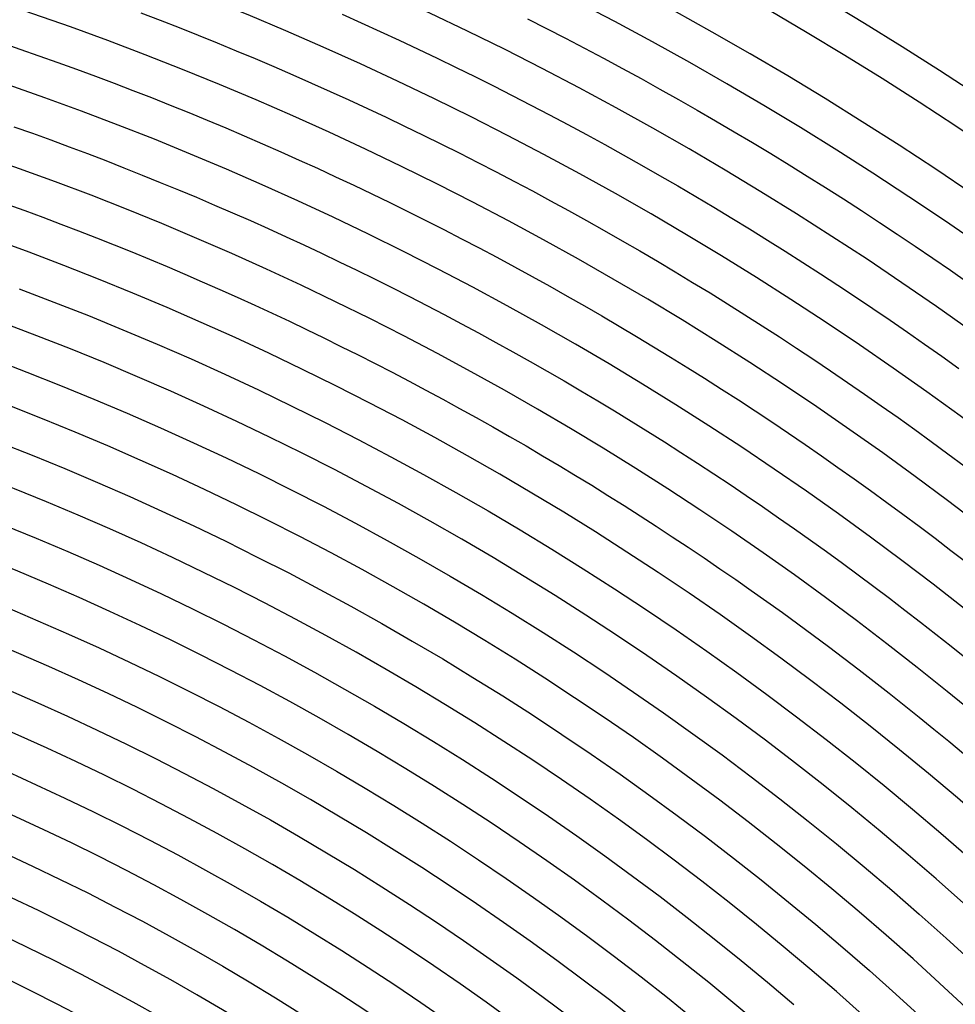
# Model space of a CAD drawing. Header units: millimetres. Extents: x -430 to 430, y -430 to 430.
# Tile 102 of 116: x 114 to 213, y 228 to 333. Entities that reach past the tile are written whole.
import ezdxf

# ---------------------------------------------------------------- set-up
doc = ezdxf.new("R2010")
doc.units = ezdxf.units.MM
doc.layers.add('THICK', color=7, linetype='Continuous')

msp = doc.modelspace()

# ---------------------------------------------------------------- linework, layer by layer
at = {"layer": 'THICK'}
for p, q in [((126.75, 333.74), (128.78, 332.96)), ((128.78, 332.96), (130.81, 332.17)), ((148.12, 333.59), (150.15, 332.69)), ((167.82, 333.12), (169.85, 332.09)), ((130.81, 332.17), (132.84, 331.37)), ((150.15, 332.69), (152.18, 331.76)), ((152.18, 331.76), (154.2, 330.83)), ((169.85, 332.09), (171.87, 331.04)), ((132.84, 331.37), (134.86, 330.55)), ((154.2, 330.83), (156.21, 329.88)), ((171.87, 331.04), (173.88, 329.99)), ((111.89, 330.58), (113.9, 329.89)), ((113.9, 329.89), (115.91, 329.19)), ((134.86, 330.55), (136.87, 329.72)), ((136.87, 329.72), (138.88, 328.88)), ((156.21, 329.88), (158.22, 328.92)), ((173.88, 329.99), (175.89, 328.92)), ((115.91, 329.19), (117.92, 328.48)), ((138.88, 328.88), (140.88, 328.03)), ((158.22, 328.92), (160.23, 327.95)), ((175.89, 328.92), (177.9, 327.84)), ((117.92, 328.48), (119.92, 327.75)), ((119.92, 327.75), (121.92, 327.01)), ((140.88, 328.03), (142.88, 327.16)), ((160.23, 327.95), (162.23, 326.97)), ((177.9, 327.84), (179.89, 326.75)), ((121.92, 327.01), (123.91, 326.26)), ((142.88, 327.16), (144.87, 326.28)), ((162.23, 326.97), (164.22, 325.97)), ((179.89, 326.75), (181.88, 325.65)), ((123.91, 326.26), (125.9, 325.5)), ((125.9, 325.5), (127.88, 324.73)), ((144.87, 326.28), (146.86, 325.39)), ((164.22, 325.97), (166.2, 324.96)), ((181.88, 325.65), (183.87, 324.53)), ((127.88, 324.73), (129.86, 323.94)), ((146.86, 325.39), (148.84, 324.49)), ((148.84, 324.49), (150.82, 323.58)), ((166.2, 324.96), (168.18, 323.94)), ((183.87, 324.53), (185.84, 323.41)), ((129.86, 323.94), (131.83, 323.14)), ((150.82, 323.58), (152.79, 322.65)), ((168.18, 323.94), (170.15, 322.91)), ((185.84, 323.41), (187.81, 322.27)), ((131.83, 323.14), (133.8, 322.33)), ((133.8, 322.33), (135.77, 321.51)), ((152.79, 322.65), (154.76, 321.71)), ((170.15, 322.91), (172.12, 321.87)), ((113.26, 321.64), (115.22, 320.95)), ((135.77, 321.51), (137.72, 320.68)), ((154.76, 321.71), (156.72, 320.76)), ((172.12, 321.87), (174.08, 320.81)), ((187.81, 322.27), (189.77, 321.11)), ((115.22, 320.95), (117.17, 320.24)), ((117.17, 320.24), (119.12, 319.52)), ((137.72, 320.68), (139.68, 319.83)), ((156.72, 320.76), (158.67, 319.8)), ((174.08, 320.81), (176.04, 319.74)), ((189.77, 321.11), (191.73, 319.95)), ((119.12, 319.52), (121.07, 318.78)), ((139.68, 319.83), (141.63, 318.97)), ((158.67, 319.8), (160.62, 318.83)), ((176.04, 319.74), (177.98, 318.66)), ((191.73, 319.95), (193.68, 318.78)), ((121.07, 318.78), (123.01, 318.04)), ((141.63, 318.97), (143.57, 318.1)), ((160.62, 318.83), (162.56, 317.84)), ((177.98, 318.66), (179.92, 317.57)), ((193.68, 318.78), (195.62, 317.59)), ((123.01, 318.04), (124.95, 317.28)), ((124.95, 317.28), (126.88, 316.51)), ((143.57, 318.1), (145.51, 317.22)), ((145.51, 317.22), (147.44, 316.33)), ((162.56, 317.84), (164.5, 316.84)), ((179.92, 317.57), (181.86, 316.47)), ((195.62, 317.59), (197.55, 316.39)), ((126.88, 316.51), (128.81, 315.73)), ((147.44, 316.33), (149.37, 315.42)), ((164.5, 316.84), (166.43, 315.83)), ((181.86, 316.47), (183.78, 315.35)), ((197.55, 316.39), (199.48, 315.18)), ((128.81, 315.73), (130.74, 314.94)), ((149.37, 315.42), (151.29, 314.5)), ((166.43, 315.83), (168.35, 314.81)), ((183.78, 315.35), (185.7, 314.23)), ((199.48, 315.18), (201.4, 313.96)), ((130.74, 314.94), (132.65, 314.14)), ((132.65, 314.14), (134.57, 313.32)), ((151.29, 314.5), (153.2, 313.58)), ((168.35, 314.81), (170.27, 313.78)), ((185.7, 314.23), (187.62, 313.09)), ((201.4, 313.96), (203.31, 312.72)), ((112.51, 313.42), (114.42, 312.72)), ((134.57, 313.32), (136.48, 312.5)), ((153.2, 313.58), (155.11, 312.63)), ((170.27, 313.78), (172.18, 312.74)), ((187.62, 313.09), (189.52, 311.94)), ((114.42, 312.72), (116.33, 312.02)), ((116.33, 312.02), (118.23, 311.3)), ((136.48, 312.5), (138.38, 311.66)), ((155.11, 312.63), (157.02, 311.68)), ((172.18, 312.74), (174.08, 311.68)), ((189.52, 311.94), (191.42, 310.78)), ((203.31, 312.72), (205.21, 311.47)), ((118.23, 311.3), (120.13, 310.58)), ((138.38, 311.66), (140.28, 310.81)), ((140.28, 310.81), (142.17, 309.95)), ((157.02, 311.68), (158.92, 310.72)), ((174.08, 311.68), (175.98, 310.61)), ((205.21, 311.47), (207.11, 310.22)), ((120.13, 310.58), (122.02, 309.84)), ((122.02, 309.84), (123.91, 309.09)), ((142.17, 309.95), (144.06, 309.08)), ((158.92, 310.72), (160.81, 309.74)), ((175.98, 310.61), (177.87, 309.53)), ((191.42, 310.78), (193.32, 309.6)), ((207.11, 310.22), (209, 308.95)), ((123.91, 309.09), (125.79, 308.33)), ((144.06, 309.08), (145.94, 308.19)), ((160.81, 309.74), (162.7, 308.76)), ((162.7, 308.76), (164.58, 307.76)), ((177.87, 309.53), (179.76, 308.44)), ((193.32, 309.6), (195.2, 308.42)), ((209, 308.95), (210.88, 307.67)), ((125.79, 308.33), (127.67, 307.55)), ((145.94, 308.19), (147.82, 307.29)), ((164.58, 307.76), (166.45, 306.75)), ((179.76, 308.44), (181.63, 307.34)), ((195.2, 308.42), (197.08, 307.22)), ((210.88, 307.67), (212.75, 306.38)), ((127.67, 307.55), (129.54, 306.77)), ((129.54, 306.77), (131.41, 305.97)), ((147.82, 307.29), (149.69, 306.39)), ((166.45, 306.75), (168.32, 305.73)), ((181.63, 307.34), (183.51, 306.23)), ((197.08, 307.22), (198.95, 306.01)), ((131.41, 305.97), (133.27, 305.17)), ((149.69, 306.39), (151.56, 305.47)), ((168.32, 305.73), (170.18, 304.7)), ((183.51, 306.23), (185.37, 305.1)), ((198.95, 306.01), (200.81, 304.79)), ((212.75, 306.38), (214.62, 305.07)), ((133.27, 305.17), (135.13, 304.35)), ((151.56, 305.47), (153.42, 304.54)), ((153.42, 304.54), (155.27, 303.6)), ((170.18, 304.7), (172.04, 303.65)), ((185.37, 305.1), (187.23, 303.97)), ((200.81, 304.79), (202.67, 303.56)), ((113.83, 304.41), (117.51, 303.01)), ((135.13, 304.35), (136.99, 303.52)), ((136.99, 303.52), (138.84, 302.68)), ((155.27, 303.6), (157.12, 302.64)), ((172.04, 303.65), (173.89, 302.6)), ((187.23, 303.97), (189.08, 302.82)), ((202.67, 303.56), (204.52, 302.32)), ((117.51, 303.01), (121.18, 301.56)), ((138.84, 302.68), (140.68, 301.82)), ((157.12, 302.64), (158.97, 301.68)), ((173.89, 302.6), (175.73, 301.53)), ((189.08, 302.82), (190.92, 301.66)), ((121.18, 301.56), (124.83, 300.07)), ((140.68, 301.82), (142.52, 300.96)), ((158.97, 301.68), (160.8, 300.7)), ((175.73, 301.53), (177.56, 300.45)), ((190.92, 301.66), (192.76, 300.49)), ((204.52, 302.32), (206.36, 301.07)), ((142.52, 300.96), (144.35, 300.09)), ((160.8, 300.7), (162.63, 299.72)), ((177.56, 300.45), (179.39, 299.36)), ((192.76, 300.49), (194.59, 299.31)), ((206.36, 301.07), (208.19, 299.8)), ((124.83, 300.07), (128.46, 298.54)), ((144.35, 300.09), (146.18, 299.2)), ((162.63, 299.72), (164.46, 298.72)), ((179.39, 299.36), (181.22, 298.26)), ((194.59, 299.31), (196.41, 298.11)), ((208.19, 299.8), (210.01, 298.53)), ((128.46, 298.54), (132.07, 296.96)), ((146.18, 299.2), (148, 298.3)), ((148, 298.3), (149.82, 297.39)), ((164.46, 298.72), (166.28, 297.71)), ((181.22, 298.26), (183.03, 297.15)), ((210.01, 298.53), (211.83, 297.24)), ((149.82, 297.39), (151.63, 296.47)), ((166.28, 297.71), (168.09, 296.69)), ((196.41, 298.11), (198.23, 296.91)), ((211.83, 297.24), (213.64, 295.94)), ((111.03, 296.92), (114.62, 295.55)), ((132.07, 296.96), (135.66, 295.33)), ((151.63, 296.47), (153.44, 295.54)), ((168.09, 296.69), (169.9, 295.66)), ((183.03, 297.15), (184.84, 296.03)), ((198.23, 296.91), (200.03, 295.7)), ((114.62, 295.55), (118.2, 294.14)), ((135.66, 295.33), (139.23, 293.66)), ((153.44, 295.54), (155.24, 294.6)), ((169.9, 295.66), (171.7, 294.62)), ((184.84, 296.03), (186.64, 294.9)), ((200.03, 295.7), (201.83, 294.47)), ((118.2, 294.14), (121.75, 292.69)), ((155.24, 294.6), (157.03, 293.65)), ((171.7, 294.62), (173.49, 293.57)), ((186.64, 294.9), (188.44, 293.75)), ((201.83, 294.47), (203.63, 293.23)), ((139.23, 293.66), (142.79, 291.95)), ((157.03, 293.65), (158.82, 292.69)), ((173.49, 293.57), (175.28, 292.5)), ((188.44, 293.75), (190.23, 292.6)), ((203.63, 293.23), (205.41, 291.99)), ((121.75, 292.69), (125.3, 291.19)), ((158.82, 292.69), (160.6, 291.71)), ((175.28, 292.5), (177.06, 291.43)), ((190.23, 292.6), (192.01, 291.43)), ((205.41, 291.99), (207.19, 290.73)), ((125.3, 291.19), (128.82, 289.65)), ((142.79, 291.95), (146.32, 290.2)), ((160.6, 291.71), (162.38, 290.73)), ((177.06, 291.43), (178.84, 290.34)), ((192.01, 291.43), (193.78, 290.26)), ((146.32, 290.2), (149.83, 288.4)), ((162.38, 290.73), (164.15, 289.73)), ((178.84, 290.34), (180.6, 289.25)), ((193.78, 290.26), (195.55, 289.07)), ((207.19, 290.73), (208.96, 289.46)), ((128.82, 289.65), (132.32, 288.06)), ((164.15, 289.73), (165.91, 288.72)), ((180.6, 289.25), (182.37, 288.14)), ((195.55, 289.07), (197.31, 287.87)), ((208.96, 289.46), (210.72, 288.18)), ((111.73, 288.09), (115.21, 286.72)), ((132.32, 288.06), (135.81, 286.44)), ((149.83, 288.4), (153.31, 286.57)), ((165.91, 288.72), (167.67, 287.71)), ((182.37, 288.14), (184.12, 287.02)), ((197.31, 287.87), (199.06, 286.66)), ((210.72, 288.18), (212.47, 286.89)), ((167.67, 287.71), (169.42, 286.68)), ((184.12, 287.02), (185.87, 285.89)), ((212.47, 286.89), (214.22, 285.59)), ((115.21, 286.72), (118.68, 285.3)), ((135.81, 286.44), (139.27, 284.77)), ((153.31, 286.57), (156.78, 284.69)), ((169.42, 286.68), (171.17, 285.64)), ((185.87, 285.89), (187.61, 284.75)), ((199.06, 286.66), (200.81, 285.44)), ((118.68, 285.3), (122.13, 283.84)), ((139.27, 284.77), (142.71, 283.06)), ((156.78, 284.69), (160.22, 282.76)), ((171.17, 285.64), (172.91, 284.59)), ((187.61, 284.75), (189.34, 283.6)), ((200.81, 285.44), (202.54, 284.21)), ((122.13, 283.84), (125.57, 282.34)), ((172.91, 284.59), (174.64, 283.53)), ((189.34, 283.6), (191.07, 282.44)), ((202.54, 284.21), (204.27, 282.97)), ((142.71, 283.06), (146.14, 281.31)), ((160.22, 282.76), (163.64, 280.8)), ((174.64, 283.53), (176.37, 282.46)), ((204.27, 282.97), (206, 281.72)), ((125.57, 282.34), (128.98, 280.79)), ((176.37, 282.46), (178.09, 281.38)), ((191.07, 282.44), (192.79, 281.27)), ((206, 281.72), (207.71, 280.46)), ((128.98, 280.79), (132.38, 279.21)), ((146.14, 281.31), (149.54, 279.51)), ((163.64, 280.8), (167.03, 278.79)), ((178.09, 281.38), (179.8, 280.29)), ((192.79, 281.27), (194.5, 280.09)), ((207.71, 280.46), (209.42, 279.19)), ((149.54, 279.51), (152.92, 277.68)), ((179.8, 280.29), (181.51, 279.19)), ((194.5, 280.09), (196.2, 278.9)), ((112.23, 279.29), (115.61, 277.91)), ((132.38, 279.21), (135.76, 277.58)), ((167.03, 278.79), (170.4, 276.75)), ((181.51, 279.19), (183.21, 278.07)), ((196.2, 278.9), (197.9, 277.7)), ((209.42, 279.19), (211.12, 277.9)), ((115.61, 277.91), (118.97, 276.49)), ((135.76, 277.58), (139.11, 275.91)), ((152.92, 277.68), (156.27, 275.8)), ((183.21, 278.07), (184.9, 276.95)), ((197.9, 277.7), (199.59, 276.48)), ((211.12, 277.9), (212.81, 276.61)), ((118.97, 276.49), (122.32, 275.03)), ((170.4, 276.75), (173.74, 274.66)), ((184.9, 276.95), (186.59, 275.82)), ((199.59, 276.48), (201.28, 275.26)), ((212.81, 276.61), (214.49, 275.31)), ((139.11, 275.91), (142.45, 274.21)), ((156.27, 275.8), (159.61, 273.89)), ((186.59, 275.82), (188.26, 274.67)), ((201.28, 275.26), (202.95, 274.03)), ((122.32, 275.03), (125.64, 273.52)), ((142.45, 274.21), (145.76, 272.46)), ((173.74, 274.66), (177.06, 272.53)), ((188.26, 274.67), (189.94, 273.52)), ((125.64, 273.52), (128.95, 271.98)), ((159.61, 273.89), (162.92, 271.93)), ((189.94, 273.52), (191.6, 272.36)), ((202.95, 274.03), (204.62, 272.79)), ((145.76, 272.46), (149.06, 270.67)), ((177.06, 272.53), (180.36, 270.36)), ((191.6, 272.36), (193.26, 271.18)), ((204.62, 272.79), (206.28, 271.53)), ((128.95, 271.98), (132.24, 270.39)), ((162.92, 271.93), (166.21, 269.93)), ((193.26, 271.18), (194.91, 270)), ((206.28, 271.53), (207.93, 270.27)), ((112.54, 270.53), (115.81, 269.14)), ((132.24, 270.39), (135.51, 268.77)), ((149.06, 270.67), (152.33, 268.84)), ((180.36, 270.36), (183.62, 268.16)), ((194.91, 270), (196.55, 268.8)), ((207.93, 270.27), (209.58, 269)), ((115.81, 269.14), (119.07, 267.72)), ((166.21, 269.93), (169.47, 267.9)), ((209.58, 269), (211.21, 267.71)), ((135.51, 268.77), (138.76, 267.11)), ((152.33, 268.84), (155.58, 266.97)), ((169.47, 267.9), (172.7, 265.82)), ((183.62, 268.16), (186.86, 265.91)), ((196.55, 268.8), (198.19, 267.6)), ((119.07, 267.72), (122.3, 266.25)), ((138.76, 267.11), (141.99, 265.4)), ((155.58, 266.97), (158.81, 265.07)), ((198.19, 267.6), (199.82, 266.39)), ((211.21, 267.71), (212.84, 266.42)), ((122.3, 266.25), (125.52, 264.75)), ((172.7, 265.82), (175.92, 263.71)), ((186.86, 265.91), (190.07, 263.62)), ((199.82, 266.39), (201.44, 265.16)), ((212.84, 266.42), (214.46, 265.12)), ((141.99, 265.4), (145.2, 263.66)), ((158.81, 265.07), (162.01, 263.12)), ((201.44, 265.16), (203.05, 263.93)), ((125.52, 264.75), (128.73, 263.21)), ((203.05, 263.93), (204.66, 262.69)), ((128.73, 263.21), (131.91, 261.63)), ((145.2, 263.66), (148.39, 261.88)), ((162.01, 263.12), (165.19, 261.14)), ((175.92, 263.71), (179.1, 261.56)), ((190.07, 263.62), (193.26, 261.3)), ((204.66, 262.69), (206.26, 261.43)), ((112.65, 261.79), (115.81, 260.41)), ((131.91, 261.63), (135.07, 260.01)), ((148.39, 261.88), (151.55, 260.06)), ((165.19, 261.14), (168.35, 259.12)), ((179.1, 261.56), (182.26, 259.36)), ((193.26, 261.3), (196.41, 258.94)), ((206.26, 261.43), (207.85, 260.17)), ((115.81, 260.41), (118.96, 258.98)), ((135.07, 260.01), (138.22, 258.35)), ((151.55, 260.06), (154.7, 258.21)), ((207.85, 260.17), (209.43, 258.9)), ((118.96, 258.98), (122.1, 257.52)), ((168.35, 259.12), (171.48, 257.05)), ((182.26, 259.36), (185.39, 257.13)), ((196.41, 258.94), (199.54, 256.53)), ((209.43, 258.9), (211.01, 257.61)), ((122.1, 257.52), (125.21, 256.02)), ((138.22, 258.35), (141.34, 256.66)), ((154.7, 258.21), (157.82, 256.31)), ((211.01, 257.61), (212.58, 256.32)), ((141.34, 256.66), (144.44, 254.92)), ((171.48, 257.05), (174.58, 254.96)), ((185.39, 257.13), (188.5, 254.87)), ((199.54, 256.53), (202.63, 254.1)), ((125.21, 256.02), (128.31, 254.48)), ((157.82, 256.31), (160.91, 254.38)), ((212.58, 256.32), (214.13, 255.02)), ((128.31, 254.48), (131.39, 252.91)), ((144.44, 254.92), (147.52, 253.15)), ((160.91, 254.38), (163.99, 252.41)), ((174.58, 254.96), (177.66, 252.82)), ((188.5, 254.87), (191.58, 252.56)), ((202.63, 254.1), (205.7, 251.62)), ((112.56, 253.1), (115.63, 251.71)), ((131.39, 252.91), (134.44, 251.3)), ((147.52, 253.15), (150.58, 251.34)), ((163.99, 252.41), (167.04, 250.4)), ((177.66, 252.82), (180.71, 250.65)), ((191.58, 252.56), (194.63, 250.22)), ((115.63, 251.71), (118.67, 250.29)), ((134.44, 251.3), (137.48, 249.65)), ((150.58, 251.34), (153.62, 249.5)), ((205.7, 251.62), (208.74, 249.11)), ((118.67, 250.29), (121.7, 248.83)), ((167.04, 250.4), (170.06, 248.35)), ((180.71, 250.65), (183.74, 248.44)), ((194.63, 250.22), (197.65, 247.84)), ((137.48, 249.65), (140.5, 247.96)), ((153.62, 249.5), (156.64, 247.62)), ((208.74, 249.11), (211.74, 246.55)), ((121.7, 248.83), (124.71, 247.34)), ((170.06, 248.35), (173.06, 246.27)), ((183.74, 248.44), (186.74, 246.19)), ((124.71, 247.34), (127.7, 245.81)), ((140.5, 247.96), (143.5, 246.24)), ((156.64, 247.62), (159.63, 245.7)), ((197.65, 247.84), (200.64, 245.43)), ((143.5, 246.24), (146.47, 244.48)), ((173.06, 246.27), (176.04, 244.16)), ((186.74, 246.19), (189.71, 243.9)), ((211.74, 246.55), (214.72, 243.97)), ((127.7, 245.81), (130.67, 244.24)), ((159.63, 245.7), (162.6, 243.74)), ((200.64, 245.43), (203.6, 242.97)), ((112.29, 244.44), (115.24, 243.06)), ((130.67, 244.24), (133.62, 242.64)), ((146.47, 244.48), (149.43, 242.69)), ((176.04, 244.16), (178.98, 242)), ((189.71, 243.9), (192.66, 241.59)), ((115.24, 243.06), (118.18, 241.65)), ((162.6, 243.74), (165.54, 241.75)), ((203.6, 242.97), (206.53, 240.49)), ((133.62, 242.64), (136.56, 241)), ((149.43, 242.69), (152.36, 240.86)), ((165.54, 241.75), (168.46, 239.73)), ((178.98, 242), (181.91, 239.81)), ((118.18, 241.65), (121.1, 240.2)), ((136.56, 241), (139.47, 239.33)), ((152.36, 240.86), (155.27, 238.99)), ((192.66, 241.59), (195.57, 239.23)), ((121.1, 240.2), (124.01, 238.71)), ((168.46, 239.73), (171.36, 237.67)), ((181.91, 239.81), (184.8, 237.59)), ((206.53, 240.49), (209.43, 237.96)), ((124.01, 238.71), (126.9, 237.19)), ((139.47, 239.33), (142.36, 237.62)), ((155.27, 238.99), (158.16, 237.09)), ((195.57, 239.23), (198.46, 236.84)), ((142.36, 237.62), (145.23, 235.87)), ((171.36, 237.67), (174.23, 235.57)), ((184.8, 237.59), (187.67, 235.33)), ((209.43, 237.96), (212.3, 235.41)), ((126.9, 237.19), (129.76, 235.63)), ((158.16, 237.09), (161.02, 235.15)), ((198.46, 236.84), (201.32, 234.42)), ((111.82, 235.84), (114.67, 234.46)), ((129.76, 235.63), (132.61, 234.04)), ((145.23, 235.87), (148.08, 234.09)), ((174.23, 235.57), (177.07, 233.44)), ((114.67, 234.46), (117.5, 233.05)), ((161.02, 235.15), (163.86, 233.18)), ((187.67, 235.33), (190.51, 233.04)), ((201.32, 234.42), (204.15, 231.96)), ((212.3, 235.41), (215.14, 232.81)), ((132.61, 234.04), (135.44, 232.42)), ((148.08, 234.09), (150.91, 232.28)), ((177.07, 233.44), (179.89, 231.28)), ((117.5, 233.05), (120.32, 231.61)), ((135.44, 232.42), (138.25, 230.76)), ((163.86, 233.18), (166.68, 231.18)), ((190.51, 233.04), (193.32, 230.71)), ((120.32, 231.61), (123.12, 230.13)), ((150.91, 232.28), (153.72, 230.43)), ((179.89, 231.28), (182.68, 229.08)), ((204.15, 231.96), (206.95, 229.46)), ((138.25, 230.76), (141.04, 229.06)), ((153.72, 230.43), (156.5, 228.55)), ((166.68, 231.18), (169.47, 229.14)), ((193.32, 230.71), (196.11, 228.35)), ((123.12, 230.13), (125.9, 228.62)), ((206.95, 229.46), (209.72, 226.94)), ((125.9, 228.62), (128.67, 227.08)), ((141.04, 229.06), (143.81, 227.33)), ((156.5, 228.55), (159.26, 226.64)), ((169.47, 229.14), (172.24, 227.07)), ((182.68, 229.08), (185.45, 226.84))]:
    msp.add_line(p, q, dxfattribs=at)
for radius, start, end in [(390, 45.2933, 89.7067), (386, 45.2969, 89.7031), (381, 45.069, 89.9309), (377, 45.3039, 89.696), (369, 45.3105, 89.6894), (361, 45.3174, 89.6826), (353, 45.3246, 89.6754), (345, 45.3321, 89.6678), (337, 45.34, 89.66), (329, 45.3483, 89.6517), (321, 45.357, 89.643), (313, 45.3661, 89.6339), (305, 45.3757, 89.6243), (297, 45.3858, 89.6142), (289, 45.3965, 89.6035), (281, 45.4078, 89.5922), (273, 45.4197, 89.5802), (265, 45.4324, 89.5676), (257, 45.4459, 89.5541), (249, 45.4602, 89.5398), (241, 45.4748, 89.5252), (233, 45.4892, 89.5108)]:
    msp.add_arc((0, 0), radius, start, end, dxfattribs=at)

doc.saveas('drawing.dxf')
